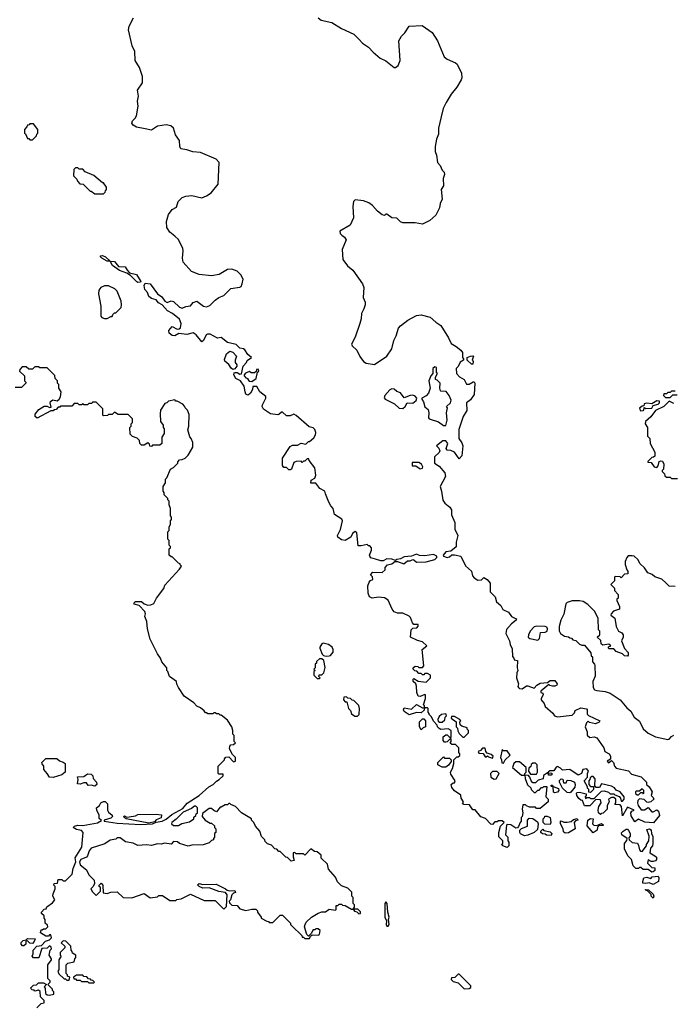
# Model space of a CAD drawing. Extents: x 2380107 to 2585170, y 384273 to 546161.
# Tile 217 of 256: x 2483741 to 2489070, y 468744 to 476769. Entities that reach past the tile are written whole.
import ezdxf

# ---------------------------------------------------------------- set-up
doc = ezdxf.new("R2010")
doc.units = 0

msp = doc.modelspace()

# ---------------------------------------------------------------- linework, layer by layer
at = {"layer": '0CON05XD'}
for points in [[(2486643, 472373), (2486603.3, 472383.3), (2486596.4, 472396.4), (2486593.3, 472405), (2486610, 472445), (2486610, 472465), (2486595, 472480), (2486585, 472480), (2486575, 472490), (2486525, 472480), (2486501.7, 472481.7), (2486490, 472585), (2486477, 472597), (2486455, 472580), (2486440, 472550), (2486395, 472522.5), (2486365, 472530), (2486335, 472550), (2486332.5, 472565), (2486356.4, 472613.6), (2486372.5, 472685), (2486366.4, 472696.4), (2486307.5, 472735), (2486297.5, 472785), (2486277, 472807), (2486262.5, 472835), (2486233, 472903), (2486230, 472925), (2486188.3, 472948.3), (2486155, 472990), (2486115, 472990), (2486117.5, 473015), (2486148.3, 473031.7), (2486156.7, 473055), (2486147.5, 473115), (2486100, 473175), (2486098.3, 473188.3), (2486085, 473190), (2486065, 473170), (2486055, 473170), (2486045, 473160), (2486035, 473170), (2485995, 473167.5), (2485975, 473160), (2485957.5, 473105), (2485945, 473100), (2485935, 473100), (2485915, 473120), (2485895, 473120), (2485882.5, 473135), (2485882.5, 473195), (2485945, 473290), (2485965, 473300), (2486005, 473300), (2486035, 473317.5), (2486075, 473310), (2486095, 473330), (2486105, 473330), (2486139.3, 473360.7), (2486153.3, 473385), (2486156.2, 473405), (2486148.3, 473428.3), (2486135, 473442.5), (2486100.7, 473450.7), (2485995, 473543.3), (2485975, 473552.5), (2485945, 473540), (2485915, 473540), (2485885, 473570), (2485875, 473570), (2485855, 473550), (2485845, 473547.5), (2485785, 473557.5), (2485727.5, 473595), (2485717.5, 473615), (2485720.7, 473629.3), (2485747.5, 473685), (2485747, 473697), (2485700, 473735), (2485675, 473780), (2485641.7, 473778.3), (2485640, 473755), (2485623.3, 473725), (2485605, 473708.8), (2485595, 473710), (2485585, 473717.5), (2485578.8, 473735), (2485572.5, 473782.5), (2485540, 473825), (2485504.1, 473844.1), (2485486.7, 473875), (2485490, 473890), (2485497, 473893), (2485515, 473892.5), (2485535, 473880), (2485548.3, 473881.7), (2485562.5, 473945), (2485590, 473975), (2485595, 473990), (2485630, 474015), (2485600, 474040), (2485577.7, 474077.7), (2485565, 474086.7), (2485535, 474092.5), (2485505, 474120), (2485435, 474137.5), (2485385, 474177.5), (2485355, 474173.3), (2485295, 474206.7), (2485273.6, 474206.4), (2485260.7, 474199.3), (2485240, 474155), (2485225, 474143.3), (2485179.5, 474199.5), (2485155, 474217.5), (2485105, 474203.8), (2485038.3, 474211.7), (2485005, 474193.3), (2484983.9, 474193.9), (2484960, 474215), (2484957.5, 474235), (2484985, 474267.5), (2485025, 474247.5), (2485041.7, 474248.3), (2485053, 474257), (2485057, 474293), (2485045, 474327.5), (2484986.7, 474375), (2484945, 474396), (2484902.5, 474445), (2484872.3, 474462.3), (2484855, 474486.7), (2484815, 474496.7), (2484795, 474513.3), (2484783.9, 474543.9), (2484760.8, 474570.8), (2484757, 474603), (2484765, 474620), (2484805, 474616.7), (2484864.4, 474534.4), (2484900.8, 474510.8), (2484925.8, 474475.8), (2484942.5, 474465), (2484975, 474476), (2484995, 474471.2), (2485045, 474426.7), (2485065, 474418.8), (2485095, 474432), (2485134.2, 474435.8), (2485155.9, 474464.1), (2485185, 474473.8), (2485240, 474435), (2485265, 474428.6), (2485290.3, 474439.7), (2485335, 474483.3), (2485365, 474503.3), (2485405, 474520), (2485462.7, 474577.3), (2485535, 474587.5), (2485546.7, 474595), (2485556.2, 474615), (2485564, 474655), (2485545, 474690), (2485515, 474718.8), (2485470, 474735), (2485435, 474733.8), (2485368.3, 474691.7), (2485305, 474681.4), (2485205, 474691.2), (2485142, 474715), (2485075, 474791.2), (2485067.3, 474825), (2485074.5, 474885), (2485071.1, 474905), (2485036.2, 474976.2), (2485005, 475004.3), (2484965, 475036), (2484941.5, 475075), (2484938.8, 475125), (2484955, 475180), (2484985, 475222.9), (2485018.8, 475241.2), (2485032.6, 475287.4), (2485065, 475318.1), (2485095, 475330), (2485145, 475335.7), (2485225, 475317.5), (2485265, 475331.8), (2485303.3, 475356.7), (2485360.6, 475429.4), (2485366.2, 475605), (2485342.1, 475632.1), (2485215, 475686.7), (2485152, 475692), (2485105, 475708.6), (2485055, 475717.1), (2485045.5, 475735), (2485043.1, 475783.1), (2485010.1, 475830.1), (2484995.4, 475885.4), (2484973.1, 475903.1), (2484935, 475912.7), (2484865, 475900.8), (2484815, 475867.9), (2484765, 475880), (2484693.5, 475893.5), (2484665, 475910), (2484654.6, 475925), (2484660.6, 475945), (2484682.9, 475965), (2484692.5, 475985), (2484707.5, 476065), (2484702.5, 476105), (2484709.5, 476145), (2484702.5, 476195), (2484741.1, 476255), (2484743.1, 476305), (2484719.3, 476379.3), (2484683.2, 476435), (2484679.1, 476509.1), (2484658.6, 476555), (2484629.1, 476685), (2484633.3, 476715), (2484669.2, 476785)], [(2486175, 476782.5), (2486200, 476765), (2486287, 476747), (2486365, 476696), (2486465, 476651.9), (2486505, 476610.8), (2486537.2, 476577.2), (2486585.4, 476545.4), (2486622.8, 476502.8), (2486678.8, 476455), (2486725, 476434.4), (2486795, 476380), (2486805, 476378.8), (2486826.2, 476395), (2486843.1, 476435), (2486833.3, 476596.7), (2486854.4, 476635), (2486879.6, 476660.4), (2486915, 476716.7), (2487022.3, 476722.3), (2487104, 476665), (2487146.7, 476595), (2487202.5, 476465), (2487225, 476446.7), (2487295, 476417.5), (2487307.5, 476405), (2487343, 476333), (2487346.7, 476295), (2487340.7, 476279.3), (2487305, 476217.5), (2487257.7, 476162.3), (2487217.3, 476092.7), (2487194, 476045), (2487177.5, 475977.5), (2487156.7, 475885), (2487156, 475835), (2487138.8, 475795), (2487127.5, 475735), (2487127.5, 475695), (2487138.8, 475665), (2487146.7, 475605), (2487169.2, 475579.2), (2487185, 475542.5), (2487202.5, 475525), (2487203, 475507), (2487193.3, 475475), (2487196.2, 475415), (2487177.5, 475385), (2487186, 475305), (2487169.5, 475270.5), (2487162.9, 475235), (2487133.7, 475176.3), (2487085, 475132), (2487025, 475103.3), (2486965, 475113.8), (2486863.9, 475113.9), (2486845, 475120), (2486815, 475151.2), (2486775, 475152.5), (2486735, 475182.5), (2486725, 475182.5), (2486715, 475172.5), (2486695, 475177.5), (2486657.3, 475207.3), (2486618, 475255), (2486586.2, 475275), (2486543, 475293), (2486475, 475300.8), (2486463.6, 475286.4), (2486456.5, 475245), (2486462, 475155), (2486435.9, 475094.1), (2486350, 475045), (2486354, 475025), (2486367, 475013), (2486389.2, 474995), (2486401.4, 474975), (2486370.5, 474895), (2486374.3, 474815), (2486413.8, 474763.8), (2486457.3, 474727.3), (2486535, 474617.1), (2486547.5, 474585), (2486542.5, 474505), (2486556.6, 474466.6), (2486556.9, 474445), (2486547.6, 474412.4), (2486527.5, 474375), (2486525, 474330), (2486515, 474293.3), (2486475, 474180), (2486445.5, 474125), (2486451.7, 474111.7), (2486488.5, 474075), (2486513.6, 474023.6), (2486545, 473982.5), (2486565, 473970), (2486635, 473957.5), (2486733, 474027), (2486774.6, 474085.4), (2486790, 474155), (2486809.1, 474190.9), (2486830, 474255), (2486845, 474273.1), (2486905, 474318.9), (2486975, 474356.4), (2487015, 474362.2), (2487088, 474345), (2487132.9, 474302.9), (2487174.2, 474275), (2487236.9, 474175), (2487258.3, 474128.3), (2487300, 474105), (2487336.7, 474075), (2487350, 474055), (2487350, 474015), (2487360, 474005), (2487360, 473995), (2487331.7, 473978.3), (2487317, 473943), (2487300, 473925), (2487302.5, 473885), (2487327, 473857), (2487365, 473836.7), (2487385, 473797.5), (2487405, 473796.7), (2487437, 473817), (2487445, 473817.5), (2487451.2, 473805), (2487446.5, 473715), (2487415, 473669.2), (2487383.3, 473645), (2487385.4, 473584.6), (2487357.1, 473535), (2487321.7, 473428.3), (2487320, 473355), (2487345, 473319.2), (2487352.5, 473295), (2487345, 473213.3), (2487325, 473190), (2487285, 473242.5), (2487255, 473257.5), (2487225, 473260), (2487217.5, 473275), (2487232.5, 473315), (2487215, 473336.7), (2487190, 473335), (2487140, 473295), (2487157, 473277), (2487166.7, 473255), (2487159.5, 473240.5), (2487123, 473207), (2487122.5, 473155), (2487159.5, 473129.5), (2487206, 473076), (2487211.2, 473045), (2487168, 472965), (2487181.2, 472925), (2487191.4, 472851.4), (2487206.8, 472826.8), (2487248, 472795), (2487262, 472775), (2487262.1, 472732.1), (2487289.3, 472669.3), (2487288.8, 472615), (2487312, 472565), (2487299.3, 472510.7), (2487298.8, 472471.2), (2487255, 472437.5), (2487215, 472432), (2487193.8, 472405), (2487196.2, 472396.2), (2487225, 472384.2), (2487245, 472390), (2487265, 472406.2), (2487285, 472408), (2487336.2, 472395), (2487376.4, 472316.4), (2487423.3, 472275), (2487433.3, 472235), (2487445, 472220), (2487475, 472201.2), (2487505.9, 472204.1), (2487525, 472222.5), (2487551.2, 472205), (2487576.2, 472175), (2487576.7, 472105), (2487616.7, 472065), (2487627.5, 472025), (2487663.9, 471993.9), (2487680.7, 471960.7), (2487725, 471940), (2487750, 471905), (2487778.3, 471891.7)], [(2483845, 475790), (2483878.3, 475821.7), (2483880, 475835), (2483890, 475845), (2483890, 475875), (2483855, 475920), (2483825, 475920), (2483818.3, 475911.7), (2483805, 475910), (2483800, 475895), (2483780, 475875), (2483780, 475845), (2483788.3, 475838.3), (2483805, 475800), (2483815, 475800), (2483825, 475790), (2483845, 475790)], [(2484425, 475350), (2484438.3, 475361.7), (2484440, 475375), (2484450, 475385), (2484450, 475405), (2484425, 475440), (2484415, 475440), (2484345, 475500), (2484275, 475530), (2484255, 475550), (2484225, 475550), (2484215, 475560), (2484195, 475560), (2484181.7, 475548.3), (2484180, 475495), (2484208.3, 475468.3), (2484211.7, 475451.7), (2484231.7, 475431.7), (2484258.3, 475428.3), (2484315, 475370), (2484325, 475370), (2484355, 475350), (2484425, 475350)], [(2484705, 474627.5), (2484695, 474632.5), (2484645, 474682.5), (2484613.6, 474703.6), (2484553.9, 474723.9), (2484497.5, 474765), (2484480, 474800), (2484455, 474800), (2484410, 474825), (2484400, 474835), (2484400, 474845), (2484415, 474846.7), (2484440, 474835), (2484480, 474800), (2484515, 474796.7), (2484546.2, 474756.2), (2484600, 474755), (2484616.2, 474726.2), (2484636.2, 474706.2), (2484693, 474693), (2484727.5, 474635), (2484725, 474630), (2484705, 474627.5)], [(2484455, 474332.5), (2484485, 474350), (2484495, 474350), (2484500, 474365), (2484515, 474380), (2484525, 474380), (2484568.3, 474421.7), (2484572.5, 474445), (2484567.5, 474475), (2484536.1, 474556.1), (2484516.1, 474576.1), (2484465, 474600), (2484431.7, 474598.3), (2484403.6, 474586.4), (2484387.5, 474565), (2484383.3, 474535), (2484402.5, 474435), (2484403, 474353), (2484411.7, 474341.7), (2484432.5, 474332.5), (2484455, 474332.5)], [(2485478.3, 473918.3), (2485465, 473927.5), (2485445, 473957.5), (2485413.8, 473985), (2485411.7, 473998.3), (2485427.5, 474045), (2485455, 474066.7), (2485479.3, 474059.3), (2485510, 474025), (2485497.5, 473995), (2485497.5, 473975), (2485512.5, 473955), (2485512.5, 473945), (2485495, 473922.5), (2485478.3, 473918.3)], [(2487435, 473960), (2487425, 473960), (2487390, 473995), (2487390, 474015), (2487415, 474027.5), (2487435, 474030), (2487440, 474025), (2487430, 473995), (2487437, 473983), (2487435, 473960)], [(2484248.8, 470025), (2484258.8, 470145), (2484245, 470161.2), (2484205, 470167.8), (2484176.7, 470185), (2484188, 470195), (2484215, 470203.2), (2484255, 470201.8), (2484375, 470222.5), (2484408.3, 470241.7), (2484388.3, 470258.3), (2484390, 470285), (2484370, 470325), (2484367.5, 470345), (2484392.5, 470365), (2484403.6, 470386.4), (2484425, 470397.5), (2484437.5, 470397.5), (2484457, 470377), (2484457.5, 470325), (2484465, 470310), (2484496.1, 470286.1), (2484497.5, 470275), (2484485, 470260), (2484430, 470245), (2484430, 470235), (2484535, 470219.6), (2484725, 470209.2), (2484825, 470214.4), (2484852.5, 470227.5), (2484902.5, 470235), (2484935, 470252.5), (2484980.6, 470289.4), (2485070.9, 470339.1), (2485106.9, 470383.1), (2485204, 470445), (2485283.5, 470516.5), (2485318.6, 470535), (2485345, 470562.5), (2485367.5, 470575), (2485398.8, 470605), (2485400, 470620), (2485365, 470620), (2485360, 470625), (2485360, 470685), (2485410, 470735), (2485410, 470745), (2485421.7, 470758.3), (2485445, 470760), (2485485, 470720), (2485500, 470725), (2485500, 470755), (2485475, 470780), (2485452.5, 470825), (2485453, 470847), (2485461.7, 470858.3), (2485485, 470860), (2485500, 470875), (2485490, 470885), (2485490, 470935), (2485480, 470945), (2485480, 470975), (2485470, 471005), (2485435, 471060), (2485385, 471100), (2485375, 471100), (2485365, 471110), (2485345, 471110), (2485335, 471120), (2485325, 471120), (2485315, 471110), (2485275, 471110), (2485265, 471120), (2485255, 471120), (2485246.4, 471136.4), (2485215, 471160), (2485185, 471172.5), (2485161.7, 471201.7), (2485083.3, 471255), (2485036.7, 471325), (2485023, 471353), (2485020, 471375), (2484962.5, 471415), (2484950, 471455), (2484940, 471465), (2484940, 471485), (2484900, 471535), (2484890, 471565), (2484865, 471600), (2484805, 471720), (2484782.5, 471805), (2484777.5, 471865), (2484762.5, 471905), (2484767.5, 471925), (2484762.5, 471945), (2484715, 471993.8), (2484673.8, 472005), (2484673.9, 472016.1), (2484685, 472025.8), (2484735.6, 472025.6), (2484755, 472008.8), (2484785, 471997.5), (2484811.7, 471998.3), (2484835, 472010), (2484857.5, 472055), (2484917, 472133), (2484925, 472160), (2485045, 472290), (2485060, 472315), (2485050, 472325), (2485050, 472335), (2485035, 472340), (2484985, 472390), (2484975, 472390), (2484960, 472405), (2484960, 472455), (2484970, 472465), (2484970, 472475), (2484960, 472485), (2484960, 472525), (2484950, 472535), (2484950, 472595), (2484960, 472605), (2484960, 472635), (2484970, 472655), (2484970, 472685), (2484980, 472695), (2484980, 472715), (2484970, 472725), (2484970, 472785), (2484960, 472815), (2484960, 472845), (2484950, 472855), (2484950, 472865), (2484920, 472895), (2484920, 472915), (2484910, 472925), (2484910, 472965), (2484930, 472995), (2484930, 473025), (2484940, 473035), (2484970, 473105), (2484995, 473120), (2485030, 473155), (2485030, 473165), (2485045, 473180), (2485067, 473183), (2485090, 473195), (2485115, 473220), (2485152.5, 473285), (2485151.7, 473321.7), (2485140, 473355), (2485128.3, 473368.3), (2485112.5, 473425), (2485120, 473455), (2485121.7, 473551.7), (2485110, 473585), (2485090, 473605), (2485085, 473620), (2485070, 473635), (2485025, 473660), (2485015, 473660), (2485005, 473670), (2484955, 473660), (2484940, 473645), (2484925, 473640), (2484890, 473585), (2484887.5, 473555), (2484890, 473495), (2484910, 473465), (2484910, 473445), (2484920, 473435), (2484920, 473395), (2484900, 473365), (2484900, 473315), (2484885, 473300), (2484825, 473300), (2484815, 473290), (2484801.7, 473291.7), (2484798.3, 473308.3), (2484785, 473320), (2484755, 473300), (2484735, 473300), (2484720, 473315), (2484718.3, 473338.3), (2484698.3, 473358.3), (2484661.7, 473371.7), (2484641.7, 473391.7), (2484640, 473445), (2484650, 473455), (2484650, 473475), (2484660, 473485), (2484660, 473515), (2484625, 473550), (2484545, 473550), (2484515, 473570), (2484495, 473550), (2484465, 473550), (2484457, 473543), (2484425, 473540), (2484420, 473545), (2484418.3, 473598.3), (2484365, 473650), (2484335, 473650), (2484328.3, 473641.7), (2484305, 473640), (2484295, 473630), (2484265, 473630), (2484255, 473640), (2484245, 473630), (2484225, 473630), (2484215, 473640), (2484185, 473640), (2484165, 473620), (2484075, 473620), (2484068.3, 473611.7), (2484055, 473610), (2484038.3, 473591.7), (2484025, 473590), (2484015, 473580), (2483995, 473580), (2483885, 473521.2), (2483866.2, 473535), (2483866.1, 473553.9), (2483898.3, 473591.7), (2483940.5, 473619.5), (2483965, 473620), (2483985, 473607.5), (2483998.3, 473611.7), (2483990, 473645), (2483992.5, 473657.5), (2484010.5, 473669.5), (2484047, 473663), (2484062.5, 473675), (2484073.3, 473695), (2484080, 473735), (2484060, 473765), (2484060, 473795), (2484050, 473805), (2484050, 473825), (2484030, 473845), (2484028.3, 473868.3), (2483965, 473930), (2483905, 473930), (2483895, 473940), (2483865, 473940), (2483845, 473920), (2483815, 473920), (2483795, 473940), (2483761.7, 473938.3), (2483741.7, 473918.3), (2483740, 473905), (2483780, 473865), (2483780, 473825), (2483790, 473815), (2483790, 473805), (2483755, 473770), (2483705, 473770)], [(2485635, 473820), (2485670, 473845), (2485680, 473895), (2485690, 473905), (2485685, 473920), (2485671.7, 473918.3), (2485668.3, 473901.7), (2485655, 473890), (2485628.3, 473891.7), (2485615, 473900), (2485583, 473887), (2485570, 473875), (2485570, 473865), (2485585, 473850), (2485600, 473845), (2485600, 473835), (2485611.7, 473821.7), (2485635, 473820)], [(2487215, 473460), (2487226, 473505), (2487221.2, 473565), (2487227.5, 473605), (2487220, 473615), (2487253.6, 473646.4), (2487258.3, 473668.3), (2487242.5, 473705), (2487218.3, 473738.3), (2487175, 473740), (2487172.5, 473745), (2487167.5, 473765), (2487170, 473805), (2487145, 473830), (2487130, 473835), (2487130, 473855), (2487147.5, 473885), (2487140, 473895), (2487140, 473935), (2487125, 473940), (2487110, 473925), (2487110, 473885), (2487093, 473867), (2487077.5, 473825), (2487086.7, 473765), (2487073.3, 473725), (2487055, 473702.5), (2487020, 473685), (2487020, 473675), (2487033.3, 473655), (2487043, 473613), (2487071.7, 473591.7), (2487076.7, 473565), (2487073.3, 473525), (2487080, 473515), (2487155, 473491.2), (2487195, 473460), (2487215, 473460)], [(2486865, 473600), (2486883.3, 473615), (2486900, 473645), (2486946.1, 473643.9), (2486972.5, 473665), (2486980, 473685), (2486965, 473700), (2486945, 473707.5), (2486925, 473706.7), (2486875, 473687.5), (2486845, 473727.5), (2486815, 473738.8), (2486795, 473756.7), (2486775, 473758.8), (2486759.5, 473750.5), (2486716.7, 473705), (2486713.6, 473686.4), (2486720, 473675), (2486797.3, 473637.3), (2486835, 473601.2), (2486865, 473600)], [(2489085, 473740), (2489055, 473740), (2489045, 473730), (2489025, 473730), (2489015, 473720), (2488991.7, 473718.3), (2488990, 473705), (2489005, 473690), (2489045, 473690), (2489065, 473710), (2489100, 473710)], [(2488801.7, 473581.7), (2488825, 473582.5), (2488830, 473585), (2488831.7, 473608.3), (2488845, 473600), (2488895, 473602.5), (2488906.7, 473623.3), (2488946, 473634), (2488957.5, 473645), (2488958.3, 473658.3), (2488935, 473662.5), (2488895, 473637.5), (2488855, 473642.5), (2488833, 473637), (2488828.3, 473621.7), (2488815, 473620), (2488793, 473603), (2488801.7, 473581.7)], [(2489075, 473640), (2489035, 473660), (2488992.5, 473615), (2488925, 473582.5), (2488885, 473532.5), (2488842.5, 473495), (2488840, 473475), (2488860, 473445), (2488860, 473375), (2488877.5, 473355), (2488880, 473315), (2488920, 473245), (2488918.3, 473211.7), (2488908.3, 473201.7), (2488895, 473200), (2488861.7, 473168.3), (2488861.7, 473161.7), (2488888.3, 473158.3), (2488913.6, 473123.6), (2488935, 473120), (2488946.7, 473133.3), (2488953.6, 473166.4), (2488967, 473173), (2488980.7, 473170.7), (2488993.3, 473145), (2488990, 473105), (2488980, 473095), (2488980, 473085), (2488998.3, 473068.3), (2489001.7, 473051.7), (2489015, 473040), (2489045, 473040), (2489055, 473030), (2489105, 473030)], [(2487005, 473107.5), (2487025, 473112.5), (2487027.5, 473125), (2487016.7, 473145), (2486995, 473160), (2486941.7, 473158.3), (2486941.7, 473131.7), (2486971.7, 473131.7), (2487005, 473107.5)], [(2487778.3, 471891.7), (2487790, 471885), (2487787.5, 471875), (2487750, 471845), (2487710.7, 471799.3), (2487703.3, 471765), (2487733.3, 471705), (2487738.8, 471675), (2487755, 471640), (2487758.3, 471578.3), (2487770, 471565), (2487771.7, 471551.7), (2487800, 471545), (2487797.5, 471485), (2487802.5, 471465), (2487793.3, 471445), (2487792.5, 471405), (2487806.4, 471356.4), (2487802.5, 471335), (2487807.5, 471325), (2487815, 471317.5), (2487836.4, 471313.6), (2487871.7, 471338.3), (2487885, 471340), (2487935, 471320), (2487957.5, 471345), (2487985, 471360), (2488045, 471367.5), (2488067, 471383), (2488105, 471382.5), (2488122.5, 471355), (2488120, 471345), (2488105, 471337.5), (2488085, 471337.5), (2488062.5, 471342.5), (2488055, 471350), (2487990, 471295), (2487990, 471285), (2488005, 471280), (2488010, 471265), (2487993, 471237), (2487992.5, 471225), (2488017.5, 471195), (2488025, 471170), (2488086.4, 471116.4), (2488100, 471095), (2488125, 471087.5), (2488245, 471100), (2488265, 471120), (2488270.7, 471139.3), (2488315, 471160), (2488360.7, 471150.7), (2488367.5, 471145), (2488367.5, 471107.5), (2488377, 471097), (2488470, 471055), (2488466.1, 471043.9), (2488435, 471030), (2488385, 471040), (2488375, 471050), (2488361.7, 471038.3), (2488350, 471005), (2488367.5, 470965), (2488368.3, 470938.3), (2488388.3, 470918.3), (2488425, 470923.3), (2488446.7, 470915), (2488503.3, 470835), (2488512.5, 470805), (2488545.9, 470785.9), (2488556.7, 470765), (2488558.3, 470741.7), (2488530, 470725), (2488541.7, 470711.7), (2488565, 470730), (2488582.5, 470715), (2488590, 470685), (2488605, 470667.5), (2488705, 470646.7), (2488729.3, 470619.3), (2488808.3, 470598.3), (2488850, 470555), (2488850, 470535), (2488872.5, 470515), (2488897.5, 470475), (2488890, 470445), (2488905, 470430), (2488910, 470415), (2488887, 470393), (2488865, 470387.5), (2488855, 470390), (2488832.5, 470412.5), (2488793, 470417), (2488780, 470405), (2488777.5, 470385), (2488783.3, 470365), (2488807.5, 470327.5), (2488835, 470327.5), (2488865, 470347.5), (2488895, 470312.5), (2488905, 470312.5), (2488935, 470330), (2488948.8, 470318.8), (2488957, 470283), (2488907, 470223), (2488838.3, 470228.3), (2488785, 470252.5), (2488755, 470230), (2488725, 470280), (2488722.5, 470305), (2488731.7, 470318.3), (2488750, 470325), (2488695, 470350), (2488655, 470280), (2488647, 470357), (2488635, 470370), (2488591.7, 470371.7), (2488600, 470385), (2488600, 470415), (2488585, 470430), (2488565, 470430), (2488540, 470415), (2488547.5, 470395), (2488530, 470365), (2488530, 470335), (2488498.3, 470301.7), (2488485, 470300), (2488475, 470290), (2488460, 470305), (2488457.5, 470325), (2488462.5, 470355), (2488482.5, 470385), (2488475, 470410), (2488438.3, 470411.7), (2488388.3, 470361.7), (2488345, 470360), (2488330, 470405), (2488315, 470407.5), (2488300.7, 470420.7), (2488283.3, 470445), (2488280, 470465), (2488285, 470470), (2488305, 470472.5), (2488358.3, 470458.3), (2488360, 470445), (2488350, 470435), (2488355, 470420), (2488365, 470430), (2488385, 470430), (2488395, 470420), (2488425, 470420), (2488485, 470480), (2488505, 470482.5), (2488541.7, 470471.7), (2488555, 470460), (2488585, 470460), (2488591.7, 470451.7), (2488628.3, 470438.3), (2488640, 470425), (2488645, 470400), (2488655, 470400), (2488670, 470415), (2488670, 470435), (2488636.4, 470476.4), (2488605, 470490), (2488589.3, 470509.3), (2488565, 470522.5), (2488485, 470540), (2488468.3, 470511.7), (2488441.7, 470511.7), (2488430, 470525), (2488431.7, 470581.7), (2488415, 470600), (2488405, 470600), (2488391.7, 470588.3), (2488390, 470575), (2488380, 470565), (2488380, 470535), (2488395, 470520), (2488418.3, 470518.3), (2488420, 470495), (2488395, 470470), (2488381.7, 470471.7), (2488380, 470495), (2488370, 470505), (2488370, 470515), (2488342.5, 470565), (2488370, 470595), (2488370, 470625), (2488377.5, 470645), (2488365, 470662.5), (2488331.7, 470658.3), (2488320, 470625), (2488295, 470610), (2488227, 470657), (2488165, 470652.5), (2488149.3, 470669.3), (2488125, 470682.5), (2488113.6, 470676.4), (2488095, 470647.5), (2488063, 470647), (2488050, 470635), (2488050, 470630), (2488078.3, 470628.3), (2488080, 470615), (2488075, 470610), (2488051.7, 470611.7), (2488050, 470630), (2488045, 470630), (2488011.7, 470608.3), (2488008.3, 470581.7), (2487968.3, 470571.7), (2487945, 470550), (2487925, 470550), (2487910, 470565), (2487900, 470595), (2487888.3, 470608.3), (2487860, 470610), (2487863, 470583), (2487881.7, 470531.7), (2487908.3, 470508.3), (2487910, 470495), (2487935, 470470), (2487945, 470470), (2487965, 470490), (2487975, 470490), (2487995, 470510), (2488005, 470510), (2488015, 470520), (2488038.3, 470518.3), (2488030, 470435), (2488050, 470415), (2488050, 470395), (2487985, 470340), (2487955, 470340), (2487945, 470350), (2487898.3, 470351.7), (2487871.7, 470361.7), (2487865, 470370), (2487841.7, 470368.3), (2487837.5, 470335), (2487842.5, 470305), (2487837, 470273), (2487830, 470265), (2487830, 470235), (2487820, 470225), (2487808.3, 470191.7), (2487798.3, 470181.7), (2487785, 470180), (2487745, 470207.5), (2487715, 470210), (2487710, 470205), (2487702.5, 470125), (2487720, 470105), (2487720, 470075), (2487730, 470065), (2487730, 470035), (2487715, 470022.5), (2487680, 470035), (2487670, 470045), (2487680, 470055), (2487680, 470075), (2487648.3, 470108.3), (2487647, 470143), (2487660, 470195), (2487690, 470225), (2487675, 470240), (2487645, 470240), (2487635, 470230), (2487615, 470230), (2487595, 470210), (2487581.7, 470211.7), (2487538.3, 470258.3), (2487501.7, 470271.7), (2487455, 470330), (2487435, 470330), (2487408.3, 470368.3), (2487361.7, 470371.7), (2487350, 470385), (2487360, 470395), (2487340, 470425), (2487338.3, 470448.3), (2487285, 470482.5), (2487265, 470510), (2487260, 470535), (2487275, 470550), (2487285, 470550), (2487290, 470565), (2487255, 470620), (2487252.5, 470635), (2487270, 470665), (2487280, 470705), (2487280, 470735), (2487305, 470760), (2487315, 470760), (2487328.3, 470771.7), (2487330, 470785), (2487320, 470795), (2487320, 470835), (2487295, 470860), (2487265, 470860), (2487251.7, 470871.7), (2487260, 470885), (2487258.3, 470908.3), (2487251.7, 470908.3), (2487227, 470883), (2487215, 470880), (2487205, 470880), (2487192.5, 470895), (2487192.5, 470925), (2487215, 470940), (2487225, 470940), (2487245, 470920), (2487258.3, 470921.7), (2487260, 470975), (2487235, 470987.5), (2487175, 470982.5), (2487160.7, 470990.7), (2487147.5, 471005), (2487145, 471020), (2487115, 471050), (2487097, 471087), (2487080, 471105), (2487080, 471115), (2487070, 471125), (2487070, 471155), (2487065, 471160), (2487040, 471160), (2487038.3, 471141.7), (2487015, 471120), (2486975, 471122.5), (2486915, 471102.5), (2486875, 471130), (2486870, 471145), (2486875, 471160), (2486935, 471150), (2486975, 471187.5), (2487025, 471160), (2487040, 471160), (2487040, 471175), (2487032.5, 471185), (2487050, 471235), (2487050, 471265), (2487045, 471270), (2487007, 471253), (2486990, 471255), (2486980, 471285), (2486977, 471337), (2486970, 471355), (2486950, 471375), (2486950, 471395), (2486955, 471400), (2486988.3, 471378.3), (2487055, 471370), (2487090, 471405), (2487090, 471425), (2487065, 471440), (2487045, 471440), (2487035, 471430), (2487025, 471430), (2487015, 471440), (2486995, 471440), (2486978.3, 471458.3), (2486961.7, 471461.7), (2486950, 471475), (2486950, 471485), (2486965, 471500), (2486987, 471497), (2486995, 471490), (2487025, 471490), (2487037, 471503), (2487022.5, 471635), (2487060, 471665), (2487025, 471697.5), (2486985, 471707.5), (2486927.5, 471735), (2486933, 471797), (2486945, 471810), (2486978.3, 471811.7), (2486990, 471825), (2486988.3, 471838.3), (2486955, 471840), (2486943, 471853), (2486927.5, 471895), (2486915, 471907.5), (2486865, 471932.5), (2486821.7, 471931.7), (2486795, 471942.5), (2486776.7, 471965), (2486745, 472037.5), (2486715, 472057.5), (2486665, 472062.5), (2486615, 472052.5), (2486593.6, 472063.6), (2486583.3, 472095), (2486580, 472155), (2486590, 472185), (2486601.7, 472198.3), (2486620, 472205), (2486616.7, 472226.7), (2486600, 472245), (2486620, 472265), (2486695, 472263.8), (2486720, 472285), (2486720, 472305), (2486740, 472325), (2486775, 472333.3), (2486798.3, 472351.7), (2486821.7, 472351.7), (2486873, 472333), (2486903, 472357), (2486925, 472357.5), (2486945, 472370), (2486955, 472367.5), (2486975, 472346.7), (2487055, 472350), (2487125, 472370), (2487141.2, 472385), (2487141.2, 472395), (2487115, 472410), (2487045, 472398), (2487001.7, 472401.7), (2486975, 472411.2), (2486935, 472396.7), (2486875, 472390), (2486845, 472373.3), (2486815, 472370), (2486805, 472360), (2486775, 472372.5), (2486735, 472373.3), (2486705, 472358.8), (2486685, 472358.8), (2486643, 472373)], [(2489085, 472150), (2489035, 472152.5), (2489009.3, 472179.3), (2488975, 472207.5), (2488918.3, 472228.3), (2488897, 472247), (2488860.7, 472260.7), (2488835, 472300), (2488800, 472335), (2488779.3, 472369.3), (2488750, 472395), (2488735, 472400), (2488701.7, 472398.3), (2488690, 472385), (2488678.3, 472351.7), (2488678.3, 472328.3), (2488690, 472285), (2488700, 472275), (2488698.3, 472251.7), (2488671.7, 472248.3), (2488645, 472220), (2488637.5, 472227.5), (2488595, 472230), (2488590, 472225), (2488590, 472195), (2488560, 472165), (2488590, 472135), (2488590, 472115), (2488620, 472085), (2488620, 472055), (2488610, 472045), (2488610, 472035), (2488630, 471985), (2488630, 471965), (2488581.7, 471948.3), (2488563, 471927), (2488560, 471915), (2488591.7, 471891.7), (2488603, 471823), (2488622.5, 471785), (2488650, 471770), (2488660, 471755), (2488660, 471735), (2488647.5, 471705), (2488673, 471643), (2488701.7, 471611.7), (2488701.7, 471588.3), (2488695, 471580), (2488673, 471583), (2488655, 471600), (2488605, 471620), (2488585, 471640), (2488545, 471640), (2488540, 471645), (2488541.7, 471658.3), (2488560, 471665), (2488545, 471680), (2488495, 471670), (2488481.7, 471681.7), (2488478.3, 471708.3), (2488450, 471735), (2488470, 471755), (2488470, 471785), (2488460, 471795), (2488457, 471887), (2488430, 471945), (2488373, 472003), (2488335, 472027.5), (2488305, 472032.5), (2488245, 472032.5), (2488205, 472017.5), (2488193.6, 472006.4), (2488176.7, 471923.3), (2488152.5, 471875), (2488138.3, 471821.7), (2488138.3, 471788.3), (2488150, 471765), (2488183, 471743), (2488215, 471740), (2488225, 471730), (2488238.3, 471728.3), (2488250, 471715), (2488275, 471710), (2488305, 471680), (2488325, 471670), (2488345, 471670), (2488398.3, 471608.3), (2488400, 471585), (2488410, 471575), (2488410, 471535), (2488427, 471517), (2488430, 471505), (2488431.7, 471418.3), (2488412.5, 471375), (2488417.5, 471325), (2488427, 471307), (2488445, 471300), (2488513, 471293), (2488555, 471280), (2488636.4, 471226.4), (2488690.7, 471160.7), (2488723.8, 471133.8), (2488751.2, 471085), (2488795, 471050), (2488825, 470990), (2488865, 470953.8), (2488925, 470922.9), (2489025, 470901.2), (2489036.1, 470903.9), (2489053.6, 470926.4), (2489075, 470936.7)], [(2487965, 471712), (2487980, 471725), (2487987, 471773), (2488025, 471777.5), (2488040, 471785), (2488043.3, 471805), (2488037.3, 471817.3), (2488025, 471823.3), (2487953.6, 471826.4), (2487935, 471820), (2487903.8, 471785), (2487888.8, 471755), (2487887.5, 471735), (2487900, 471725), (2487965, 471712)], [(2486240.7, 471580.7), (2486265, 471583.3), (2486275, 471587.5), (2486296.7, 471615), (2486297.5, 471635), (2486287.5, 471655), (2486260, 471675), (2486215, 471687.5), (2486205, 471682.5), (2486187.5, 471655), (2486187.5, 471645), (2486207.5, 471597.5), (2486217.5, 471587.5), (2486240.7, 471580.7)], [(2486185, 471400), (2486190, 471405), (2486180, 471415), (2486181.7, 471428.3), (2486205, 471430), (2486220, 471445), (2486231.7, 471488.3), (2486220, 471545), (2486205, 471560), (2486185, 471560), (2486161.7, 471538.3), (2486160, 471525), (2486150, 471515), (2486150, 471485), (2486140, 471475), (2486150, 471465), (2486140, 471455), (2486140, 471425), (2486165, 471400), (2486185, 471400)], [(2486495, 471092.5), (2486507.5, 471105), (2486512.5, 471155), (2486505, 471180), (2486465, 471220), (2486451.7, 471221.7), (2486437, 471237), (2486415, 471240), (2486405, 471250), (2486385, 471247.5), (2486380, 471225), (2486395, 471210), (2486408.3, 471208.3), (2486422.5, 471155), (2486437, 471137), (2486445, 471110), (2486473, 471093), (2486495, 471092.5)], [(2487185, 471042.5), (2487207, 471063), (2487210, 471085), (2487220, 471095), (2487215, 471110), (2487180, 471105), (2487161.7, 471088.3), (2487150, 471065), (2487151.7, 471051.7), (2487163, 471043), (2487185, 471042.5)], [(2487365, 470920), (2487400, 470955), (2487400, 470975), (2487390, 470985), (2487388.3, 470998.3), (2487345, 471010), (2487331.7, 471021.7), (2487330, 471045), (2487337.5, 471055), (2487330, 471065), (2487285, 471090), (2487261.7, 471088.3), (2487260, 471075), (2487300, 471045), (2487300, 471005), (2487310, 470995), (2487313, 470973), (2487325, 470950), (2487355, 470920), (2487365, 470920)], [(2487015, 470980), (2487000, 471005), (2487000, 471045), (2487025, 471070), (2487035, 471070), (2487050, 471055), (2487050, 471005), (2487031.7, 470998.3), (2487015, 470980)], [(2487595, 470750), (2487600, 470765), (2487585, 470780), (2487551.7, 470791.7), (2487540, 470805), (2487535, 470830), (2487515, 470830), (2487498.3, 470811.7), (2487480, 470805), (2487485, 470790), (2487518.3, 470788.3), (2487535, 470760), (2487545, 470760), (2487555, 470770), (2487561.7, 470761.7), (2487595, 470750)], [(2487215, 470677.5), (2487185, 470677.5), (2487150, 470695), (2487150, 470715), (2487195, 470760), (2487205, 470750), (2487245, 470750), (2487260, 470735), (2487258.3, 470721.7), (2487236.7, 470693.3), (2487215, 470677.5)], [(2487685, 470710), (2487700, 470735), (2487740, 470775), (2487715, 470810), (2487685, 470810), (2487675, 470820), (2487660, 470755), (2487670, 470735), (2487671.7, 470711.7), (2487685, 470710)], [(2484015, 470593.3), (2483983.6, 470593.6), (2483966.1, 470626.1), (2483938.3, 470658.3), (2483937.5, 470685), (2483923.3, 470703.3), (2483922.5, 470715), (2483955, 470747.5), (2484045, 470746.7), (2484065, 470727.5), (2484097, 470717), (2484112.5, 470705), (2484112.5, 470635), (2484085, 470613.3), (2484015, 470593.3)], [(2487860, 470610), (2487860, 470625), (2487870, 470635), (2487870, 470675), (2487815, 470720), (2487785, 470720), (2487770, 470705), (2487760, 470675), (2487831.7, 470611.7), (2487855, 470610), (2487860, 470610)], [(2487955, 470620), (2487962.5, 470635), (2487960, 470695), (2487945, 470710), (2487925, 470710), (2487911.7, 470698.3), (2487908.3, 470681.7), (2487891.7, 470668.3), (2487890, 470645), (2487905, 470620), (2487955, 470620)], [(2484355, 470522.5), (2484325, 470530), (2484298.3, 470528.3), (2484285, 470550), (2484265, 470550), (2484235, 470537.5), (2484211.7, 470541.7), (2484217.5, 470575), (2484211.7, 470598.3), (2484265, 470600), (2484295, 470622.5), (2484325, 470620), (2484336.7, 470605), (2484340, 470585), (2484367.5, 470555), (2484370, 470535), (2484355, 470522.5)], [(2487608.3, 470578.3), (2487625, 470580), (2487650, 470625), (2487635, 470640), (2487595, 470640), (2487580, 470625), (2487582.5, 470595), (2487608.3, 470578.3)], [(2488105, 470467.5), (2488091.7, 470471.7), (2488090, 470520), (2488075, 470520), (2488070, 470525), (2488075, 470530), (2488085, 470530), (2488090, 470520), (2488133, 470503), (2488136.7, 470485), (2488125, 470473.3), (2488105, 470467.5)], [(2488225, 470466.2), (2488205, 470468.8), (2488167.5, 470505), (2488142.5, 470555), (2488143, 470567), (2488155, 470580), (2488168.3, 470578.3), (2488175, 470550), (2488195, 470550), (2488205, 470570), (2488235, 470567.5), (2488263, 470553), (2488270, 470535), (2488267, 470513), (2488235, 470473.3), (2488225, 470466.2)], [(2488785, 470450), (2488805, 470470), (2488815, 470470), (2488825, 470460), (2488830, 470465), (2488830, 470485), (2488815, 470500), (2488795, 470480), (2488768.3, 470481.7), (2488760, 470475), (2488761.7, 470461.7), (2488775, 470450), (2488785, 470450)], [(2486105, 469280), (2486111.7, 469298.3), (2486125, 469310), (2486175, 469307.5), (2486186.4, 469313.6), (2486190, 469345), (2486175, 469360), (2486155, 469360), (2486148.3, 469351.7), (2486135, 469350), (2486118.3, 469321.7), (2486095, 469300), (2486083, 469313), (2486062.5, 469375), (2486067.5, 469395), (2486077, 469413), (2486120, 469455), (2486175, 469487.5), (2486205, 469497.5), (2486235, 469497.5), (2486265, 469520), (2486315, 469510), (2486320, 469515), (2486321.7, 469548.3), (2486335, 469550), (2486345, 469560), (2486365, 469560), (2486371.7, 469551.7), (2486395, 469550), (2486445, 469520), (2486460, 469520), (2486471.7, 469501.7), (2486488.3, 469498.3), (2486505, 469480), (2486520, 469485), (2486518.3, 469498.3), (2486498.3, 469518.3), (2486460, 469520), (2486470, 469535), (2486470, 469555), (2486460, 469565), (2486460, 469615), (2486450, 469625), (2486448.3, 469658.3), (2486415, 469690), (2486365, 469710), (2486331.7, 469741.7), (2486315, 469780), (2486260, 469845), (2486250, 469885), (2486200, 469935), (2486198.3, 469958.3), (2486167, 469987), (2486145, 469990), (2486115, 470010), (2486065, 469960), (2486055, 469970), (2485995, 469970), (2485985, 469980), (2485971.7, 469978.3), (2485970, 469945), (2485980, 469915), (2485955, 469910), (2485925, 469940), (2485911.7, 469941.7), (2485865, 469990), (2485855, 469990), (2485838.3, 470008.3), (2485821.7, 470011.7), (2485795, 470040), (2485761.7, 470051.7), (2485741.7, 470071.7), (2485740, 470085), (2485711.7, 470111.7), (2485700, 470155), (2485662.5, 470195), (2485650, 470225), (2485630, 470245), (2485630, 470255), (2485550, 470305), (2485500, 470355), (2485461.7, 470371.7), (2485455, 470380), (2485445, 470380), (2485435, 470370), (2485415, 470370), (2485385, 470350), (2485375, 470350), (2485347, 470313), (2485323, 470323), (2485305, 470340), (2485285, 470340), (2485231.7, 470298.3), (2485230, 470275), (2485253.6, 470243.6), (2485295, 470220), (2485305, 470220), (2485328.3, 470198.3), (2485330, 470185), (2485340, 470175), (2485340, 470145), (2485330, 470135), (2485330, 470105), (2485320, 470095), (2485320, 470085), (2485305, 470080), (2485285, 470060), (2485237, 470043), (2485145, 470040), (2485115, 470032.5), (2485043, 470053), (2485027, 470067), (2484995, 470070), (2484975, 470050), (2484925, 470056.7), (2484895, 470050), (2484865, 470052.5), (2484815, 470037.5), (2484775, 470042.5), (2484705, 470037.5), (2484667, 470057), (2484605, 470067.5), (2484561.7, 470101.7), (2484535, 470100), (2484525, 470090), (2484478.3, 470081.7), (2484435, 470052.5), (2484325, 470017.5), (2484306.7, 469995), (2484295, 469952.5), (2484285, 469942.5), (2484240, 469925), (2484227.5, 469905), (2484235, 469880), (2484285, 469840), (2484305, 469800), (2484347.5, 469755), (2484351.7, 469728.3), (2484340, 469705), (2484320, 469685), (2484335, 469660), (2484365, 469630), (2484400, 469665), (2484400, 469695), (2484390, 469705), (2484390, 469715), (2484405, 469730), (2484420, 469715), (2484421.7, 469651.7), (2484455, 469647.5), (2484485, 469657.5), (2484535, 469660), (2484583.6, 469613.6), (2484655, 469612.5), (2484755, 469647.5), (2484805, 469612.5), (2484865, 469620), (2484875, 469630), (2484905, 469630), (2484965, 469590), (2485015, 469590), (2485023, 469597), (2485057, 469603), (2485135, 469642.5), (2485245, 469590), (2485335, 469590), (2485365, 469560), (2485405, 469520), (2485428.3, 469541.7), (2485432.5, 469635), (2485420, 469655), (2485365, 469663.3), (2485285, 469693.3), (2485235, 469690), (2485203.9, 469703.9), (2485191.7, 469718.3), (2485205, 469727.5), (2485235, 469720), (2485341.7, 469721.7), (2485420, 469685), (2485433, 469673), (2485455, 469667.5), (2485495, 469670), (2485500, 469655), (2485485, 469650), (2485470, 469635), (2485460, 469595), (2485450, 469585), (2485451.7, 469571.7), (2485471.7, 469551.7), (2485515, 469550), (2485535, 469522.5), (2485585, 469507.5), (2485635, 469520), (2485665, 469520), (2485680, 469505), (2485680, 469495), (2485710, 469455), (2485710, 469445), (2485755, 469420), (2485768.3, 469418.3), (2485775, 469410), (2485805, 469410), (2485865, 469470), (2485885, 469470), (2485950, 469405), (2485950, 469395), (2485961.7, 469381.7), (2486040, 469305), (2486045, 469290), (2486055, 469290), (2486065, 469280), (2486105, 469280)], [(2485035, 470200), (2485063, 470217), (2485125, 470230), (2485160, 470255), (2485161.7, 470268.3), (2485178.3, 470281.7), (2485180, 470295), (2485190, 470305), (2485190, 470345), (2485178.3, 470358.3), (2485165, 470357.5), (2485141.2, 470338.8), (2485075, 470310), (2485018, 470252), (2484982.5, 470225), (2484980, 470215), (2484995, 470200), (2485035, 470200)], [(2484795, 470220), (2484610, 470255), (2484592.5, 470265), (2484590, 470275), (2484595, 470280), (2484615, 470270), (2484635, 470272.5), (2484685, 470280), (2484705, 470290), (2484855, 470292.5), (2484897, 470287), (2484895, 470262.5), (2484853.8, 470246.2), (2484839.3, 470230.7), (2484795, 470220)], [(2488065, 470210), (2488023, 470213), (2488010, 470225), (2488010, 470255), (2488020, 470265), (2488021.7, 470278.3), (2488041.7, 470278.3), (2488067, 470267), (2488072.5, 470225), (2488065, 470210)], [(2487857, 470117), (2487825, 470132.5), (2487817.5, 470145), (2487818.3, 470161.7), (2487833, 470177), (2487880, 470195), (2487880, 470245), (2487895, 470260), (2487925, 470257.5), (2487961.7, 470231.7), (2487967.5, 470215), (2487961.7, 470168.3), (2487936.1, 470143.9), (2487885, 470121.2), (2487857, 470117)], [(2488188.3, 470138.3), (2488175, 470150), (2488172.5, 470175), (2488150, 470215), (2488150, 470235), (2488155, 470240), (2488178.3, 470228.3), (2488205, 470227.5), (2488237, 470233), (2488255, 470250), (2488287, 470257), (2488290, 470245), (2488271.7, 470238.3), (2488260, 470225), (2488270, 470175), (2488215, 470142.5), (2488188.3, 470138.3)], [(2488415, 470140), (2488368.3, 470198.3), (2488373.3, 470245), (2488395, 470258.8), (2488417.5, 470255), (2488410, 470215), (2488423, 470203), (2488445, 470200), (2488485, 470217.5), (2488500, 470205), (2488495, 470200), (2488461.7, 470198.3), (2488452.5, 470187.5), (2488448.3, 470161.7), (2488415, 470140)], [(2488075, 470120), (2488035, 470122.5), (2488025, 470130), (2488003, 470133), (2487990, 470145), (2487990, 470155), (2488005, 470170), (2488015, 470160), (2488065, 470150), (2488080, 470135), (2488075, 470120)], [(2488895, 469820), (2488865, 469842.5), (2488825, 469842.5), (2488805, 469860), (2488795, 469860), (2488785, 469850), (2488765, 469850), (2488741.2, 469871.2), (2488730, 469925), (2488700, 469955), (2488670.7, 470010.7), (2488672.5, 470055), (2488691.7, 470078.3), (2488692.5, 470095), (2488650, 470125), (2488648.3, 470141.7), (2488660, 470155), (2488685, 470170), (2488695, 470170), (2488705, 470160), (2488717.5, 470135), (2488717.5, 470115), (2488708.3, 470101.7), (2488710, 470085), (2488735, 470062.5), (2488776.7, 470056.7), (2488787, 470037), (2488793, 470003), (2488801.7, 469991.7), (2488815, 469990), (2488850, 470035), (2488850, 470045), (2488870, 470075), (2488873, 470113), (2488852.5, 470167.5), (2488875, 470172.5), (2488890, 470165), (2488893, 470133), (2488902.5, 470115), (2488902.5, 470055), (2488900, 470035), (2488883, 470017), (2488878.3, 469978.3), (2488920, 469955), (2488931.7, 469941.7), (2488932.5, 469925), (2488925, 469912.5), (2488905, 469907.5), (2488888.3, 469908.3), (2488865, 469920), (2488860, 469895), (2488895, 469860), (2488920, 469855), (2488920, 469835), (2488905, 469822.5), (2488895, 469820)], [(2483880, 468715), (2483915, 468750), (2483940, 468755), (2483940, 468775), (2483910, 468805), (2483908.3, 468848.3), (2483895, 468860), (2483865, 468850), (2483858.3, 468858.3), (2483841.7, 468861.7), (2483830, 468875), (2483841.7, 468888.3), (2483855, 468900), (2483878.3, 468901.7), (2483895, 468920), (2483935, 468920), (2483960, 468905), (2483940, 468885), (2483950, 468875), (2483951.7, 468831.7), (2483965, 468820), (2483985, 468817.5), (2484020, 468825), (2484020, 468845), (2484010, 468855), (2484008.3, 468868.3), (2483970, 468905), (2483990, 468925), (2483990, 468935), (2483970, 468955), (2483970, 469065), (2484000, 469105), (2484000, 469115), (2483982.5, 469145), (2483990, 469185), (2484000, 469195), (2483998.3, 469208.3), (2483985, 469220), (2483965, 469200), (2483921.7, 469198.3), (2483897, 469123), (2483853.6, 469123.6), (2483842.5, 469135), (2483850, 469155), (2483850, 469185), (2483881.7, 469218.3), (2483918.3, 469221.7), (2483951.7, 469258.3), (2483985, 469270), (2484000, 469285), (2483995, 469310), (2483985, 469310), (2483975, 469300), (2483955, 469300), (2483910, 469325), (2483915, 469350), (2483925, 469350), (2483935, 469360), (2483955, 469360), (2483970, 469375), (2483968.3, 469388.3), (2483950, 469405), (2483950, 469435), (2483940, 469445), (2483940, 469465), (2483920, 469485), (2483920, 469495), (2483941.7, 469518.3), (2483958.3, 469521.7), (2483961.7, 469538.3), (2484009.3, 469570.7), (2484027.5, 469595), (2484012.5, 469625), (2484013.3, 469645), (2484030, 469685), (2484030, 469705), (2484020, 469715), (2484021.7, 469728.3), (2484048.3, 469731.7), (2484055, 469760), (2484085, 469760), (2484095, 469750), (2484115, 469750), (2484170, 469805), (2484178.3, 469851.7), (2484200, 469905), (2484193, 469937), (2484248.8, 470025)], [(2488905, 469720), (2488873, 469733), (2488845, 469727.5), (2488821.7, 469731.7), (2488820, 469745), (2488830, 469775), (2488855, 469780), (2488885, 469770), (2488898.3, 469781.7), (2488945, 469787.5), (2488952.5, 469775), (2488950, 469745), (2488905, 469720)], [(2488905, 469610), (2488890, 469625), (2488888.3, 469638.3), (2488858.3, 469668.3), (2488845, 469670), (2488841.7, 469678.3), (2488867, 469677), (2488905, 469640), (2488910, 469625), (2488905, 469610)], [(2486745, 469380), (2486752.5, 469395), (2486747.5, 469435), (2486753.3, 469455), (2486742.5, 469495), (2486736.4, 469566.4), (2486725, 469580), (2486717.5, 469565), (2486716.7, 469455), (2486732.5, 469425), (2486727.5, 469395), (2486735, 469380), (2486745, 469380)], [(2483775, 469220), (2483765, 469220), (2483752.5, 469235), (2483753, 469247), (2483770, 469265), (2483795, 469270), (2483805, 469280), (2483868.3, 469278.3), (2483860, 469255), (2483845, 469240), (2483823, 469243), (2483805, 469260), (2483791.7, 469258.3), (2483790, 469235), (2483775, 469220)], [(2484145, 468940), (2484150, 468965), (2484131.7, 468971.7), (2484130, 468985), (2484120, 468995), (2484120, 469065), (2484135, 469080), (2484185, 469090), (2484190, 469115), (2484200, 469125), (2484200, 469145), (2484171.7, 469161.7), (2484170, 469175), (2484160, 469185), (2484158.3, 469218.3), (2484118.3, 469258.3), (2484095, 469260), (2484080, 469245), (2484108.3, 469218.3), (2484110, 469205), (2484070, 469165), (2484070, 469145), (2484080, 469135), (2484060, 469105), (2484060, 469025), (2484052.5, 469012.5), (2484061.7, 468991.7), (2484105, 468950), (2484115, 468950), (2484125, 468940), (2484145, 468940)], [(2487365, 468870), (2487405, 468872.5), (2487418.3, 468881.7), (2487420, 468895), (2487325, 468990), (2487315, 468990), (2487288.3, 468961.7), (2487261.7, 468958.3), (2487260, 468945), (2487275, 468930), (2487315, 468920), (2487365, 468870)], [(2484345, 468920), (2484350, 468925), (2484338.3, 468938.3), (2484325, 468940), (2484318.3, 468948.3), (2484301.7, 468951.7), (2484288.3, 468968.3), (2484265, 468970), (2484255, 468980), (2484205, 468980), (2484180, 468965), (2484181.7, 468951.7), (2484195, 468950), (2484205, 468940), (2484235, 468940), (2484245, 468930), (2484295, 468930), (2484305, 468920), (2484345, 468920)]]:
    msp.add_lwpolyline(points, dxfattribs=at)

doc.saveas('drawing.dxf')
